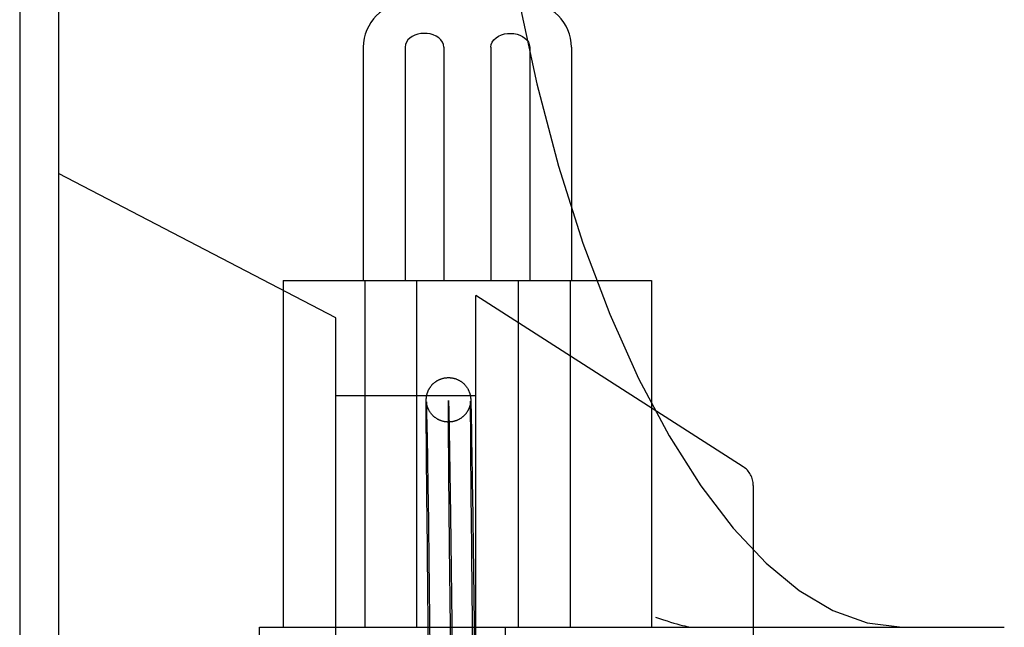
# Model space of a CAD drawing. Header units: inches. Extents: x 0 to 215, y 0 to 139.
# Tile 99 of 111: x 124.994 to 125.437, y 52.049 to 52.323. Entities that reach past the tile are written whole.
import ezdxf

# ---------------------------------------------------------------- set-up
doc = ezdxf.new("R2010")
doc.units = ezdxf.units.IN
doc.header["$LTSCALE"] = 11.804375
doc.header["$MEASUREMENT"] = 0
doc.linetypes.add('HIDDEN', pattern=[0.2, 0.1, -0.1])
doc.layers.add('DEFAULT_2', color=8, linetype='HIDDEN')

msp = doc.modelspace()

# ---------------------------------------------------------------- linework, layer by layer
at = {"layer": 'DEFAULT_2', "color": 8, "linetype": 'HIDDEN'}
for p, q in [((125.011018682, 54.8289551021), (125.011018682, 49.3284511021)), ((124.993518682, 52.3467792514), (124.993518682, 51.3767792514)), ((125.148330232, 52.31052925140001), (125.148330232, 52.2055292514)), ((125.1671228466, 52.31052925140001), (125.1671228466, 52.2055292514)), ((125.1845868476, 52.31052925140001), (125.1845868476, 52.2055292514)), ((125.2058236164, 52.31052925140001), (125.2058236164, 52.2055292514)), ((125.2232876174, 52.31052925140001), (125.2232876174, 52.2055292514)), ((125.242080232, 52.31052925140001), (125.242080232, 52.2055292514)), ((125.136018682, 52.1886561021), (125.011018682, 52.2536561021)), ((125.112205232, 52.2055292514), (125.112205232, 52.0492792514)), ((125.1122175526, 52.2055292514), (125.2781929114, 52.2055292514)), ((125.1489704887, 52.2055292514), (125.1489704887, 52.0492792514)), ((125.1722636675, 52.2055292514), (125.1722636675, 52.0492792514)), ((125.2181467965, 52.2055292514), (125.2181467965, 52.0492792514)), ((125.2414399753, 52.2055292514), (125.2414399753, 52.0492792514)), ((125.278205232, 52.2055292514), (125.278205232, 52.0492792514)), ((125.199018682, 51.9586561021), (125.199018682, 52.1986561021)), ((125.3194092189, 52.1216061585), (125.199018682, 52.1986561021)), ((125.136018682, 51.9686561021), (125.136018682, 52.1886561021)), ((125.136018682, 52.1536561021), (125.199018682, 52.1536561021)), ((125.1766806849, 52.1516668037), (125.1766853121, 52.1518173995)), ((125.1766853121, 52.1518173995), (125.1766887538, 52.1519115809)), ((125.1766887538, 52.1519115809), (125.176692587, 52.1520032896)), ((125.176692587, 52.1520032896), (125.1766969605, 52.1520950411)), ((125.1766969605, 52.1520950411), (125.1767020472, 52.1521888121)), ((125.1767020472, 52.1521888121), (125.1767079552, 52.1522847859)), ((125.1767079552, 52.1522847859), (125.1767146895, 52.1523816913)), ((125.1966411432, 52.1528341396), (125.1966517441, 52.15274008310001)), ((125.1966517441, 52.15274008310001), (125.1966610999, 52.152650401)), ((125.1966610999, 52.152650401), (125.1966695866, 52.1525624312)), ((125.1966695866, 52.1525624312), (125.1966773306, 52.1524754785)), ((125.1966773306, 52.1524754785), (125.196684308, 52.1523905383)), ((125.196684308, 52.1523905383), (125.1966907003, 52.15230617)), ((125.1966907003, 52.15230617), (125.1966966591, 52.1522208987)), ((125.1966966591, 52.1522208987), (125.1967023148, 52.1521331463)), ((125.1967023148, 52.1521331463), (125.196707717, 52.1520423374)), ((125.196707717, 52.1520423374), (125.1967154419, 52.1518992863)), ((125.1967154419, 52.1518992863), (125.1967230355, 52.1517422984)), ((125.1967230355, 52.1517422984), (125.1967337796, 52.151491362)), ((125.1766577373, 52.1493892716), (125.1766622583, 52.1503778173)), ((125.1766580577, 52.1467239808), (125.1766577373, 52.1493892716)), ((125.1766622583, 52.1503778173), (125.1766679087, 52.1509792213)), ((125.1766679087, 52.1509792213), (125.1766726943, 52.1513040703)), ((125.1766726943, 52.1513040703), (125.1766765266, 52.1514986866)), ((125.1766765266, 52.1514986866), (125.1766806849, 52.1516668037)), ((125.1767419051, 52.1508763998), (125.176741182, 52.15088717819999)), ((125.1767412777, 52.1508830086), (125.1767438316, 52.1508304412)), ((125.1767440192, 52.1508468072), (125.1767428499, 52.15086287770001)), ((125.1767438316, 52.1508304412), (125.1767479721, 52.1507357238)), ((125.1767479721, 52.1507357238), (125.1767563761, 52.1505181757)), ((125.1767562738, 52.150702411), (125.1767511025, 52.1507593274)), ((125.1767626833, 52.1506372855), (125.1767562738, 52.150702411)), ((125.1767563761, 52.1505181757), (125.176768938, 52.1501458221)), ((125.1767704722, 52.1505641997), (125.1767626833, 52.1506372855)), ((125.176768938, 52.1501458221), (125.1767922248, 52.1493450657)), ((125.1767793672, 52.1504869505), (125.1767704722, 52.1505641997)), ((125.1767891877, 52.1504076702), (125.1767793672, 52.1504869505)), ((125.1767922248, 52.1493450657), (125.1768473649, 52.1470596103)), ((125.1966396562, 52.1506726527), (125.1966312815, 52.1505931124)), ((125.1966471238, 52.1507498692), (125.1966396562, 52.1506726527)), ((125.1966537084, 52.1508244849), (125.1966471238, 52.1507498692)), ((125.1966593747, 52.1508953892), (125.1966537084, 52.1508244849)), ((125.1966571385, 52.1491060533), (125.1966618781, 52.1502533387)), ((125.1966585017, 52.1465413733), (125.1966571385, 52.1491060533)), ((125.196664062, 52.1509606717), (125.1966593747, 52.1508953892)), ((125.1966618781, 52.1502533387), (125.1966657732, 52.1506812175)), ((125.1966677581, 52.1510184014), (125.196664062, 52.1509606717)), ((125.1966657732, 52.1506812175), (125.1966692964, 52.1509345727)), ((125.1966704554, 52.1510659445), (125.1966677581, 52.1510184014)), ((125.1966692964, 52.1509345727), (125.1966714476, 52.1510478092)), ((125.1966722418, 52.151101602), (125.1966714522, 52.1510852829)), ((125.1966732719, 52.151124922), (125.1966728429, 52.1511148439)), ((125.1966736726, 52.1511351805), (125.1966735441, 52.1511317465)), ((125.1967337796, 52.151491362), (125.1967462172, 52.1511596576)), ((125.1967462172, 52.1511596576), (125.1967659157, 52.1505524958)), ((125.1967659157, 52.1505524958), (125.1967998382, 52.1493150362)), ((125.1967998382, 52.1493150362), (125.1968716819, 52.1461346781)), ((125.1766985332, 52.1380892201), (125.1766580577, 52.1467239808)), ((125.1768473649, 52.1470596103), (125.1770019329, 52.13902497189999)), ((125.1868502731, 52.14703689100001), (125.187171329, 52.1287844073)), ((125.1967076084, 52.1367576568), (125.1966585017, 52.1465413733)), ((125.1968716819, 52.1461346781), (125.1970612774, 52.1357132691)), ((125.1770019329, 52.13902497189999), (125.1770662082, 52.1352504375)), ((125.1767203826, 52.13482514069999), (125.1766985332, 52.1380892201)), ((125.1767355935, 52.132717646), (125.1767203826, 52.13482514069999)), ((125.1770662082, 52.1352504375), (125.1771115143, 52.132480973)), ((125.1967261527, 52.1340848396), (125.1967076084, 52.1367576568)), ((125.1967418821, 52.1319501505), (125.1967261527, 52.1340848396)), ((125.1970612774, 52.1357132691), (125.1970953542, 52.1336409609)), ((125.176752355, 52.1305016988), (125.1767355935, 52.132717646)), ((125.1767643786, 52.12896567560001), (125.176752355, 52.1305016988)), ((125.1771115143, 52.132480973), (125.1771348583, 52.13102300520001)), ((125.1771348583, 52.13102300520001), (125.1771706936, 52.1287472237)), ((125.1967532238, 52.1304667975), (125.1967418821, 52.1319501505)), ((125.1967715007, 52.1281539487), (125.1967532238, 52.1304667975)), ((125.1970953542, 52.1336409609), (125.1971304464, 52.1314593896)), ((125.1971304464, 52.1314593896), (125.1971665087, 52.1291714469)), ((125.1767836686, 52.1265759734), (125.1767643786, 52.12896567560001)), ((125.1767973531, 52.1249271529), (125.1767836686, 52.1265759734)), ((125.1771706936, 52.1287472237), (125.177195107, 52.1271722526)), ((125.177195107, 52.1271722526), (125.17721992, 52.12555225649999)), ((125.17721992, 52.12555225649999), (125.177245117, 52.1238882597)), ((125.187171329, 52.1287844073), (125.18758757, 52.09976074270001)), ((125.1967845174, 52.126554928), (125.1967715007, 52.1281539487)), ((125.19679819, 52.124911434), (125.1967845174, 52.126554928)), ((125.1971665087, 52.1291714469), (125.1971910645, 52.127588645)), ((125.1971910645, 52.127588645), (125.1972160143, 52.12596097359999)), ((125.1972160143, 52.12596097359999), (125.1972413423, 52.1242894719)), ((125.1768116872, 52.1232349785), (125.1767973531, 52.1249271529)), ((125.177245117, 52.1238882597), (125.177270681, 52.1221813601)), ((125.1968125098, 52.1232245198), (125.19679819, 52.124911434)), ((125.1968274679, 52.1214952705), (125.1968125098, 52.1232245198)), ((125.1972413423, 52.1242894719), (125.1972670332, 52.1225751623)), ((125.1768503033, 52.1188219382), (125.1768343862, 52.1206177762)), ((125.1768668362, 52.1169866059), (125.1768503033, 52.1188219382)), ((125.1773096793, 52.1195429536), (125.1773360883, 52.11773364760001)), ((125.1871746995, 52.0861733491), (125.1868525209, 52.1186188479)), ((125.1968675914, 52.1169943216), (125.1968510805, 52.1188244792)), ((125.1973062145, 52.1199258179), (125.1973327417, 52.1181092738)), ((125.1774170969, 52.1120767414), (125.1774446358, 52.1101188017)), ((125.1969114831, 52.1122538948), (125.196893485, 52.1141776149)), ((125.324018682, 52.1131834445), (125.324018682, 52.0441287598)), ((125.1769389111, 52.1092736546), (125.1769200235, 52.1112552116)), ((125.1774446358, 52.1101188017), (125.1774724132, 52.10812679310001)), ((125.1774724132, 52.10812679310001), (125.1795892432, 51.9423563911)), ((125.1974556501, 52.1094704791), (125.1995876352, 51.9426099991)), ((125.1770306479, 52.09996105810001), (125.1769682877, 52.10623896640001)), ((125.1970311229, 52.1000149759), (125.1969688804, 52.10627601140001)), ((125.1774020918, 52.0656144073), (125.1770306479, 52.09996105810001)), ((125.18758757, 52.09976074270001), (125.1895884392, 51.9424831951)), ((125.197401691, 52.0657639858), (125.1970311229, 52.1000149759)), ((125.1875915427, 52.0495355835), (125.1871746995, 52.0861733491)), ((125.1796503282, 51.8866408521), (125.1774020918, 52.0656144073)), ((125.1996487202, 51.88689446), (125.197401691, 52.0657639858)), ((125.1015373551, 51.6742792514), (125.1015373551, 52.0492792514)), ((125.1015484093, 52.0492792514), (125.437098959, 52.0492792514)), ((125.1896495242, 51.886767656), (125.1875915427, 52.0495355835)), ((125.2123507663, 51.6742792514), (125.2123507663, 52.0492792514))]:
    msp.add_line(p, q, dxfattribs=at)
for points in [[(125.198055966, 52.5492792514), (125.1988700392, 52.5046099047), (125.2013028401, 52.46032430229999), (125.2053305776, 52.4167621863), (125.2109106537, 52.3742970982), (125.2179843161, 52.3332779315), (125.2264731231, 52.2940525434), (125.2362821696, 52.25694220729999), (125.2472943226, 52.2222600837), (125.2593734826, 52.1902883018), (125.272365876, 52.1612717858), (125.2860838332, 52.1354439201), (125.3003664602, 52.1129125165), (125.3149562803, 52.0938630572), (125.3298181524, 52.0781526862), (125.3447347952, 52.06587016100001), (125.359848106, 52.0568612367), (125.3753623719, 52.0512079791), (125.3910353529, 52.0492792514)], [(125.1845868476, 52.31052925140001), (125.1844207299, 52.3117245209), (125.183979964, 52.31283131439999), (125.1832404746, 52.3138674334), (125.1822744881, 52.3147794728), (125.1811332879, 52.3155167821), (125.1798556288, 52.31608889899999), (125.1784841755, 52.3164872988), (125.1770584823, 52.3167155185), (125.1756234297, 52.3167719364), (125.1742057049, 52.3166635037), (125.1728390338, 52.316395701), (125.1715471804, 52.3159713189), (125.1703526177, 52.3153923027), (125.1692929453, 52.3146666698), (125.168399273, 52.3137945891), (125.167713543, 52.3128015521), (125.1672946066, 52.3117162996), (125.1671228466, 52.31052925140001)], [(125.2058236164, 52.31052925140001), (125.2059897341, 52.3117245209), (125.2064304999, 52.31283131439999), (125.2071699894, 52.3138674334), (125.2081359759, 52.3147794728), (125.2092771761, 52.3155167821), (125.2105548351, 52.31608889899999), (125.2119262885, 52.3164872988), (125.2133519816, 52.3167155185), (125.2147870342, 52.3167719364), (125.2162047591, 52.3166635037), (125.2175714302, 52.316395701), (125.2188632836, 52.3159713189), (125.2200578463, 52.3153923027), (125.2211175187, 52.3146666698), (125.222011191, 52.3137945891), (125.222696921, 52.3128015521), (125.2231158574, 52.3117162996), (125.2232876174, 52.31052925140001)], [(125.1767146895, 52.1523816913), (125.176722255, 52.1524788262), (125.1767263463, 52.1525273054), (125.1767306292, 52.152575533), (125.1767351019, 52.1526234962), (125.1767397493, 52.1526710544), (125.1767445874, 52.1527183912), (125.1767496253, 52.15276560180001), (125.1767548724, 52.1528127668), (125.1767603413, 52.1528599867), (125.1767660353, 52.1529072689), (125.1767719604, 52.1529546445), (125.1767781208, 52.1530021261), (125.1767845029, 52.1530495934), (125.1767911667, 52.1530974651), (125.1767981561, 52.1531459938), (125.1768055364, 52.15319554), (125.1768134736, 52.1532470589), (125.1768217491, 52.1532990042), (125.1768299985, 52.1533491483), (125.1768387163, 52.15340051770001), (125.1768484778, 52.1534562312), (125.1768588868, 52.15351372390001), (125.1768696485, 52.1535712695), (125.1768808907, 52.1536295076), (125.1768924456, 52.1536875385), (125.1769049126, 52.1537482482), (125.1769191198, 52.1538152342), (125.1769345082, 52.1538853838), (125.1769508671, 52.1539574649), (125.1769677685, 52.1540294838), (125.1769840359, 52.1540966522), (125.1770013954, 52.1541661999), (125.1770213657, 52.1542437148), (125.177044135, 52.1543291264), (125.1770711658, 52.15442680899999), (125.177100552, 52.1545288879), (125.1771297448, 52.1546264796), (125.1771610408, 52.1547272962), (125.177196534, 52.15483733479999), (125.1772352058, 52.15495254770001), (125.1772761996, 52.1550698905), (125.1773207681, 52.1551924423), (125.1773699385, 52.15532219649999), (125.1774240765, 52.15545912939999), (125.1774848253, 52.15560616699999), (125.1775496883, 52.1557562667), (125.1776149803, 52.1559009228), (125.1776842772, 52.15604810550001), (125.1777621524, 52.15620649), (125.1778434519, 52.1563647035), (125.1779210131, 52.15650949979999), (125.1780028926, 52.156656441), (125.1780983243, 52.1568207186), (125.1782000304, 52.1569882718), (125.1783015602, 52.1571484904), (125.1784068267, 52.1573078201), (125.1785187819, 52.1574703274), (125.1786348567, 52.15763187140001), (125.1787523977, 52.1577888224), (125.1788736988, 52.1579443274), (125.179001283, 52.1581013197), (125.1791325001, 52.1582562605), (125.1792641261, 52.1584054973), (125.1793995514, 52.158553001), (125.1795424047, 52.1587023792), (125.1796897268, 52.1588501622), (125.1798399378, 52.15899468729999), (125.1799917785, 52.1591348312), (125.1801415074, 52.1592674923), (125.1802944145, 52.15939759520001), (125.1804567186, 52.1595300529), (125.1806232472, 52.1596602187), (125.1807898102, 52.1597848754), (125.1809586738, 52.1599058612), (125.1811308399, 52.1600238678), (125.1813061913, 52.16013874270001), (125.1814850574, 52.16025061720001), (125.1816671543, 52.1603592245), (125.1818532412, 52.16046490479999), (125.1820404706, 52.1605660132), (125.1822241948, 52.16066030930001), (125.1824100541, 52.16075089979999), (125.1826035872, 52.16084025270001), (125.182801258, 52.1609264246), (125.1830017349, 52.1610087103), (125.1832036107, 52.1610865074), (125.1834037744, 52.1611587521), (125.1836057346, 52.16122682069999), (125.1838130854, 52.1612917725), (125.1840228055, 52.1613524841), (125.1842324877, 52.1614082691), (125.1844436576, 52.16145956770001), (125.1846574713, 52.1615065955), (125.184872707, 52.1615490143), (125.1850884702, 52.1615866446), (125.1853048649, 52.1616195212), (125.1855214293, 52.1616475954), (125.1857389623, 52.1616709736), (125.1859584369, 52.1616896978), (125.1861788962, 52.1617036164), (125.1863995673, 52.1617126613), (125.1865810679, 52.16171644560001)], [(125.1865810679, 52.16171644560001), (125.1866208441, 52.1617168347), (125.1868429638, 52.1617160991), (125.1870656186, 52.16171040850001), (125.1872888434, 52.1616997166), (125.1875118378, 52.1616840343), (125.187733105, 52.1616635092), (125.1879547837, 52.1616379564), (125.1881795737, 52.1616069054), (125.1884042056, 52.1615706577), (125.1886259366, 52.1615297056), (125.188846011, 52.16148391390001), (125.1890645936, 52.1614332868), (125.1892821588, 52.1613777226), (125.1894992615, 52.161317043), (125.1897157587, 52.1612512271), (125.1899313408, 52.1611803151), (125.1901470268, 52.1611038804), (125.1903652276, 52.16102083), (125.1905812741, 52.1609327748), (125.1907891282, 52.1608424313), (125.1909959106, 52.1607469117), (125.191208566, 52.16064261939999), (125.1914206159, 52.1605322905), (125.1916282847, 52.1604178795), (125.1918311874, 52.1602997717), (125.1920261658, 52.16018014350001), (125.1922181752, 52.160056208), (125.1924122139, 52.15992450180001), (125.192603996, 52.1597876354), (125.1927892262, 52.15964880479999), (125.1929736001, 52.1595037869), (125.1931617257, 52.1593483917), (125.1933511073, 52.15918391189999), (125.1935440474, 52.1590074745), (125.1937307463, 52.15882760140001), (125.1939006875, 52.1586554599), (125.1940619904, 52.1584840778), (125.1942178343, 52.1583105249), (125.1943707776, 52.15813196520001), (125.1945250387, 52.15794288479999), (125.1946770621, 52.1577468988), (125.1948266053, 52.15754382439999), (125.1949687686, 52.157340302), (125.1950946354, 52.1571506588), (125.1952189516, 52.1569536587), (125.1953586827, 52.1567193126), (125.1954907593, 52.1564834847), (125.195597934, 52.1562803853), (125.1956920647, 52.1560920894), (125.1957770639, 52.1559130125), (125.1958559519, 52.15573809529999), (125.1959329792, 52.1555580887), (125.1960056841, 52.1553786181), (125.1960744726, 52.1551989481), (125.1961358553, 52.1550292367), (125.1961866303, 52.1548811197), (125.1962293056, 52.1547504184), (125.1962632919, 52.1546417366), (125.1962939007, 52.1545399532), (125.1963267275, 52.154426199), (125.1963573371, 52.1543153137), (125.1963827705, 52.1542191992), (125.1964058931, 52.1541283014), (125.1964288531, 52.1540343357), (125.1964497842, 52.1539450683), (125.1964673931, 52.1538669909), (125.1964828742, 52.1537958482), (125.1964964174, 52.15373149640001), (125.1965093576, 52.1536679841), (125.1965234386, 52.1535963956), (125.1965369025, 52.1535252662), (125.1965485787, 52.153461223), (125.196559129, 52.1534012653), (125.1965686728, 52.1533451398), (125.1965775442, 52.15329119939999), (125.1965860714, 52.1532375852), (125.1965942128, 52.1531846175), (125.1966020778, 52.1531316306), (125.1966095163, 52.1530797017), (125.1966163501, 52.153030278), (125.1966228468, 52.1529816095), (125.1966292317, 52.15293201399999), (125.1966353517, 52.1528826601), (125.1966411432, 52.1528341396)], [(125.1767406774, 52.1508950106), (125.176740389, 52.1508996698), (125.1767404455, 52.1508986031)], [(125.1767511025, 52.1507593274), (125.1767470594, 52.1508075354), (125.1767454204, 52.1508283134)], [(125.1868164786, 52.1417178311), (125.1866997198, 52.14171713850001), (125.1864787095, 52.1417195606), (125.1862574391, 52.14172688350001), (125.1860360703, 52.1417391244), (125.1858152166, 52.14175625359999), (125.1855937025, 52.1417783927), (125.1853696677, 52.1418058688), (125.1851458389, 52.141838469), (125.1849251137, 52.1418757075), (125.1847050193, 52.1419179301), (125.1844837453, 52.14196557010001), (125.1842623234, 52.1420185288), (125.1840402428, 52.1420770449), (125.183820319, 52.14214041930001), (125.1836064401, 52.1422073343), (125.1833945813, 52.1422788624), (125.1831812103, 52.142356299), (125.1829690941, 52.1424387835), (125.1827609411, 52.1425252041), (125.1825531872, 52.1426170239), (125.1823415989, 52.1427164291), (125.1821314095, 52.1428212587), (125.1819273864, 52.1429290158), (125.1817259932, 52.1430414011), (125.1815251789, 52.143159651), (125.1813257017, 52.1432834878), (125.1811263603, 52.1434138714), (125.1809310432, 52.14354835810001), (125.1807449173, 52.1436830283), (125.1805619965, 52.1438218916), (125.180377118, 52.1439691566), (125.1801942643, 52.1441220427), (125.180015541, 52.14427885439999), (125.1798407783, 52.1444397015), (125.1796722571, 52.144602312), (125.1795045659, 52.1447719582), (125.1793291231, 52.1449584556), (125.179159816, 52.1451478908), (125.179011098, 52.1453226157), (125.1788676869, 52.1454991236), (125.1787180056, 52.1456925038), (125.1785702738, 52.14589343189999), (125.1784270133, 52.1460988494), (125.1782917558, 52.1463034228), (125.178172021, 52.1464941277), (125.1780555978, 52.1466892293), (125.1779291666, 52.1469132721), (125.1778097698, 52.1471381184), (125.1777087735, 52.1473398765), (125.1776208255, 52.14752546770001), (125.177547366, 52.147688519), (125.1774798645, 52.1478456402), (125.1774098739, 52.148016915), (125.1773436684, 52.1481878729), (125.1772837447, 52.1483512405), (125.1772304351, 52.1485045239), (125.1771847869, 52.1486426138), (125.1771459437, 52.14876579), (125.177115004, 52.1488681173), (125.177087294, 52.1489633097), (125.1770582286, 52.1490671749), (125.177031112, 52.149168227), (125.1770079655, 52.1492580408), (125.1769868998, 52.14934296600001), (125.1769665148, 52.1494283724), (125.1769480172, 52.1495089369), (125.1769323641, 52.1495796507), (125.1769184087, 52.1496448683), (125.1769055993, 52.1497067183), (125.1768935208, 52.14976695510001), (125.1768813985, 52.1498294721), (125.176870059, 52.1498900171), (125.1768601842, 52.1499445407), (125.1768511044, 52.1499963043), (125.176842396, 52.1500475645), (125.1768342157, 52.1500973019), (125.1768265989, 52.1501451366), (125.1768194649, 52.1501914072), (125.1768127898, 52.1502361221), (125.1768064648, 52.1502798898), (125.1768003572, 52.1503235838), (125.1767945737, 52.1503663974), (125.1767891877, 52.1504076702)], [(125.1868525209, 52.1186188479), (125.1866792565, 52.1414088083), (125.186656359, 52.1482446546), (125.1866784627, 52.1514447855), (125.186743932, 52.1510370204), (125.1868502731, 52.14703689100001)], [(125.1966312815, 52.1505931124), (125.1966219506, 52.15051127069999), (125.1966168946, 52.1504693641), (125.1966115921, 52.1504269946), (125.1966060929, 52.150384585), (125.1966003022, 52.1503414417), (125.1965940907, 52.1502967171), (125.1965875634, 52.1502512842), (125.1965808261, 52.1502059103), (125.196573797, 52.150160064), (125.1965664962, 52.1501139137), (125.1965586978, 52.1500661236), (125.196550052, 52.1500147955), (125.19654083, 52.1499617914), (125.1965312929, 52.14990869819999), (125.1965212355, 52.14985443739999), (125.1965105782, 52.14979870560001), (125.1964991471, 52.1497407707), (125.1964866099, 52.14967922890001), (125.1964732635, 52.1496158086), (125.1964596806, 52.1495532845), (125.1964448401, 52.1494870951), (125.1964273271, 52.1494115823), (125.1964084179, 52.14933290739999), (125.1963897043, 52.1492576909), (125.1963694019, 52.14917878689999), (125.1963454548, 52.1490889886), (125.1963195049, 52.1489952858), (125.1962935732, 52.1489050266), (125.1962651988, 52.1488097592), (125.1962315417, 52.148701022), (125.196194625, 52.1485865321), (125.1961566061, 52.1484733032), (125.1961151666, 52.1483547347), (125.1960674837, 52.1482239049), (125.1960161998, 52.1480891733), (125.1959645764, 52.14795914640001), (125.1959093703, 52.14782567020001), (125.1958477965, 52.1476829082), (125.1957803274, 52.1475331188), (125.1957060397, 52.1473753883), (125.1956262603, 52.1472135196), (125.1955423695, 52.1470508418), (125.1954542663, 52.1468874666), (125.1953625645, 52.1467247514), (125.1952668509, 52.1465621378), (125.195167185, 52.1463999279), (125.1950626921, 52.1462369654), (125.1949513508, 52.1460706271), (125.1948362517, 52.1459059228), (125.1947215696, 52.1457485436), (125.1946034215, 52.1455928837), (125.1944777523, 52.1454339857), (125.194347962, 52.14527656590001), (125.1942170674, 52.1451242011), (125.194083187, 52.1449745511), (125.1939449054, 52.1448261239), (125.1938034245, 52.1446803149), (125.1936603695, 52.1445387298), (125.1935133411, 52.1443989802), (125.1933593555, 52.14425853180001), (125.1932011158, 52.1441201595), (125.1930399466, 52.1439850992), (125.1928776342, 52.1438547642), (125.1927185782, 52.14373230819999), (125.1925568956, 52.1436129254), (125.1923863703, 52.1434923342), (125.1922111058, 52.1433738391), (125.1920330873, 52.1432588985), (125.191853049, 52.14314798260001), (125.1916736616, 52.14304259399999), (125.1914914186, 52.1429405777), (125.1913022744, 52.1428398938), (125.1911099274, 52.1427427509), (125.1909177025, 52.1426507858), (125.1907231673, 52.1425627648), (125.190524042, 52.1424777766), (125.1903229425, 52.1423970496), (125.1901224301, 52.1423215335), (125.1899206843, 52.14225044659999), (125.1897166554, 52.1421834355), (125.1895104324, 52.1421205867), (125.1893015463, 52.142061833), (125.1890905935, 52.1420074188), (125.1888779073, 52.14195748), (125.1886638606, 52.1419121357), (125.1884490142, 52.1418715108), (125.1882331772, 52.14183556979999), (125.1880163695, 52.1418043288), (125.1877985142, 52.1417777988), (125.1875792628, 52.1417559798), (125.1873594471, 52.1417389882), (125.1871400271, 52.1417268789), (125.1869202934, 52.14171959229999), (125.1868164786, 52.1417178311)], [(125.1966714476, 52.1510478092), (125.196672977, 52.151111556), (125.1966733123, 52.1511234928)], [(125.1768343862, 52.1206177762), (125.176819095, 52.1223729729), (125.1768116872, 52.1232349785)], [(125.177270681, 52.1221813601), (125.1772965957, 52.120432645), (125.1773096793, 52.1195429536)], [(125.1968510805, 52.1188244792), (125.1968351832, 52.1206151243), (125.1968274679, 52.1214952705)], [(125.1972670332, 52.1225751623), (125.1972930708, 52.1208191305), (125.1973062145, 52.1199258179)], [(125.1768927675, 52.11416203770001), (125.1768753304, 52.11605447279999), (125.1768668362, 52.1169866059)], [(125.1773360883, 52.11773364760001), (125.1773628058, 52.1158853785), (125.1773762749, 52.1149470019)], [(125.196893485, 52.1141776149), (125.1968760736, 52.1160648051), (125.1968675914, 52.1169943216)], [(125.1973327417, 52.1181092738), (125.1973595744, 52.116253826), (125.1973731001, 52.1153118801)], [(125.1769200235, 52.1112552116), (125.1769017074, 52.1132020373), (125.1768927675, 52.11416203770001)], [(125.1773762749, 52.1149470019), (125.1774034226, 52.1130425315), (125.1774170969, 52.1120767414)], [(125.1969395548, 52.1093025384), (125.1969206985, 52.1112787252), (125.1969114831, 52.1122538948)], [(125.1973731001, 52.1153118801), (125.1974003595, 52.11340027), (125.197414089, 52.1124309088)], [(125.197414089, 52.1124309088), (125.1974417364, 52.1104658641), (125.1974556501, 52.1094704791)], [(125.1769682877, 52.10623896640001), (125.1769485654, 52.1082702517), (125.1769389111, 52.1092736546)], [(125.1969688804, 52.10627601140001), (125.1969491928, 52.1083018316), (125.1969395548, 52.1093025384)], [(125.279911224, 52.0539032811), (125.2817601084, 52.05325635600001), (125.2835156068, 52.05265915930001), (125.2851777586, 52.0521113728), (125.2867455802, 52.05161298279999), (125.2882182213, 52.0511638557), (125.2895953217, 52.0507636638), (125.2908764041, 52.0504120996), (125.2920609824, 52.050108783), (125.2931486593, 52.0498533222), (125.2941387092, 52.0496453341), (125.2950305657, 52.04948439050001), (125.2958233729, 52.0493700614), (125.2965160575, 52.04930186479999), (125.2971087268, 52.0492792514)], [(125.2859968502, 52.0492792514), (125.2866734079, 52.0492762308), (125.2873332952, 52.0492683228), (125.2879764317, 52.0492553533)]]:
    msp.add_lwpolyline(points, dxfattribs=at)
for centre, radius, start, end in [((125.168330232, 52.31052925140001), 0.02, 90, 180), ((125.222080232, 52.31052925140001), 0.02, 0, 90), ((125.314018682, 52.1131834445), 0.01, 0, 57.3807569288)]:
    msp.add_arc(centre, radius, start, end, dxfattribs=at)

doc.saveas('drawing.dxf')
